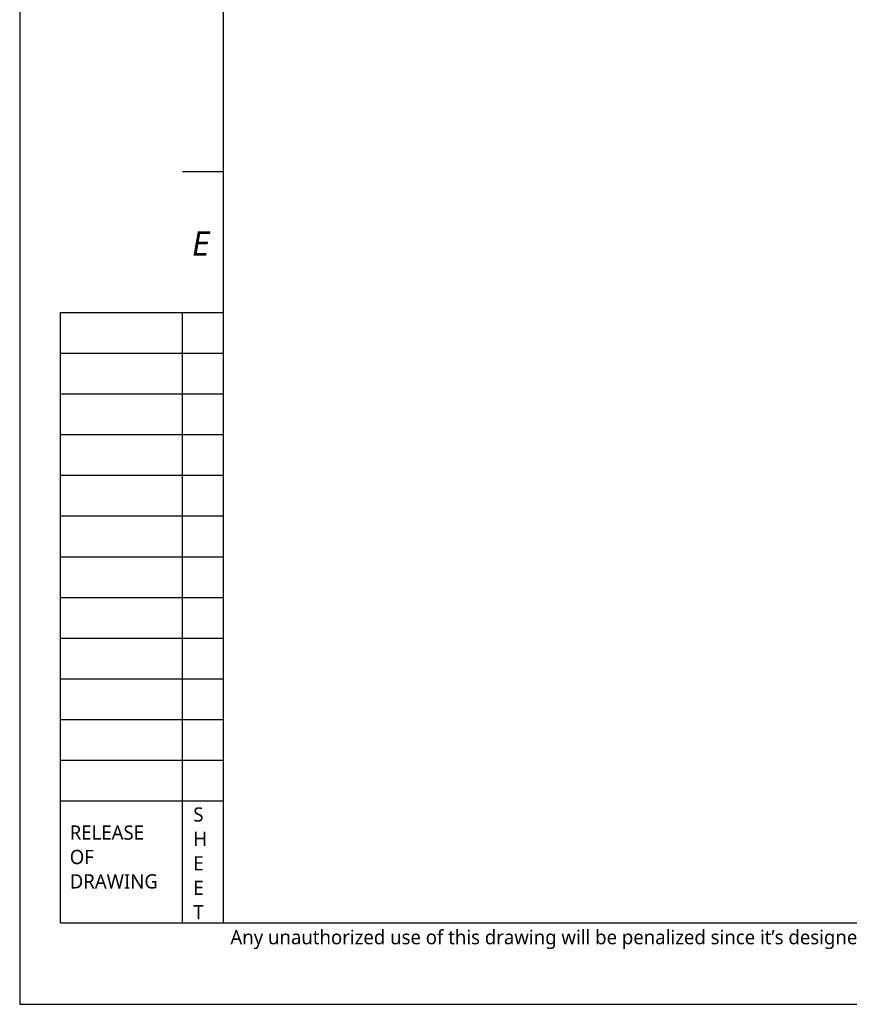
# Model space of a CAD drawing. Header units: millimetres. Extents: x 0 to 2550, y 0 to 1188.
# Tile 1 of 218: x 0 to 204, y 0 to 242. Entities that reach past the tile are written whole.
import ezdxf

# ---------------------------------------------------------------- set-up
doc = ezdxf.new("R2010")
doc.units = ezdxf.units.MM
doc.header["$LTSCALE"] = 46.255
doc.linetypes.add('HIDDEN', pattern=[0.2, 0.1, -0.1])
doc.layers.get('0').update_dxf_attribs({"linetype": 'CONTINUOUS'})
doc.layers.add('DEFAULT_2', color=2, linetype='HIDDEN')
doc.styles.add('TEXTSTYLE_2', font='malgun.ttf')
doc.styles.add('TEXTSTYLE_3', font='malgun.ttf')

msp = doc.modelspace()

# ---------------------------------------------------------------- linework, layer by layer
at = {"color": 7}
for p, q in [((50, 574), (50, 20)), ((10, 20), (10, 170)), ((10, 170), (50, 170)), ((40, 20), (40, 170)), ((10, 50), (50, 50)), ((10, 20), (820, 20))]:
    msp.add_line(p, q, dxfattribs=at)
at = {"color": 134}
for p, q in [((40, 204.6667), (50, 204.6667)), ((10, 160), (50, 160)), ((10, 150), (50, 150)), ((10, 140), (50, 140)), ((10, 130), (50, 130)), ((10, 120), (50, 120)), ((10, 110), (50, 110)), ((10, 100), (50, 100)), ((10, 90), (50, 90)), ((10, 80), (50, 80)), ((10, 70), (50, 70)), ((10, 60), (50, 60))]:
    msp.add_line(p, q, dxfattribs=at)
at = {"color": 4}
msp.add_lwpolyline([(0, 0), (840, 0), (840, 594), (0, 594)], close=True, dxfattribs=at)

# ---------------------------------------------------------------- texts
at = {"color": 134, "attachment_point": 1, "line_spacing_factor": 0.9, "style": 'TEXTSTYLE_2'}
for s, insert, char_height, width in [('\\Q10.0;E', (41.9318, 189.941), 6, 6.466667), ('S', (42.6536, 48.3981), 3.5, 2.644444), ('RELEASE', (12.2969, 43.9578), 3.5, 18.692593), ('H', (42.6536, 42.3981), 3.5, 3.525926), ('OF', (12.2969, 37.9578), 3.5, 6.183333), ('E', (42.6536, 36.3981), 3.5, 2.514815), ('DRAWING', (12.2969, 31.9578), 3.5, 22.737037), ('E', (42.6536, 30.3981), 3.5, 2.514815), ('T', (42.6536, 24.3981), 3.5, 2.592593)]:
    msp.add_mtext(s, dxfattribs=dict(at, insert=insert, char_height=char_height, width=width))
at = {"layer": 'DEFAULT_2', "color": 2, "linetype": 'HIDDEN', "insert": (51.7636, 18.2435), "char_height": 3.5, "width": 480.440619, "attachment_point": 1, "line_spacing_factor": 0.9, "style": 'TEXTSTYLE_3'}
msp.add_mtext('Any unauthorized use of this drawing will be penalized since it’s designed by Global ZEUS and its confidential information. (이 도면은 제우스에서 제작된 영업비밀 이므로 무단 사용 시 법적인 처벌을 받을 수 있습니다.)', dxfattribs=at)

doc.saveas('drawing.dxf')
